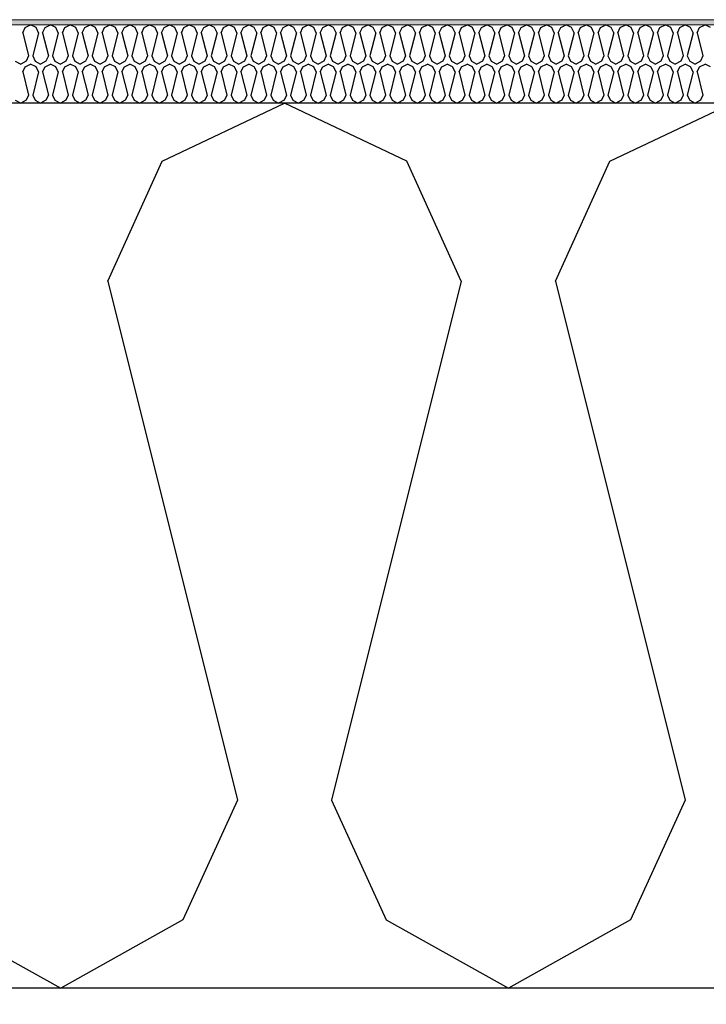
# Model space of a CAD drawing. Header units: millimetres. Extents: x -8544 to 51179, y -2070 to 13050.
# Tile 9 of 168: x -4384 to -4121, y 6844 to 7221. Entities that reach past the tile are written whole.
import ezdxf

# ---------------------------------------------------------------- set-up
doc = ezdxf.new("R2010")
doc.units = ezdxf.units.MM
doc.header["$LTSCALE"] = 0.5
doc.header["$MEASUREMENT"] = 0
doc.linetypes.add('PLINE', pattern=[0])
for name, color, linetype in [('251- Frittbærende dekker', 7, 'Continuous'), ('251- Frittbærende dekker (Skravur)', 7, 'Continuous'), ('261- Primærkonstruksjon (tak) (Skravur)(Nye konstruksjoner)', 7, 'Continuous'), ('261- Primærkonstruksjon (tak)(Nye konstruksjoner)', 7, 'Continuous'), ('262- Taktekking (Skravur)(Nye konstruksjoner)', 7, 'Continuous')]:
    doc.layers.add(name, color=color, linetype=linetype)
doc.layers.add('262- Taktekking(Nye konstruksjoner)', color=7, linetype='Continuous', lineweight=0)

# ---------------------------------------------------------------- blocks, each defined once
blk = doc.blocks.new('*X108')
at = {"layer": '262- Taktekking (Skravur)(Nye konstruksjoner)', "linetype": 'PLINE'}
for p, q in [((-4382.58, 7215.62), (-4381.66, 7217.65)), ((-4381.66, 7217.65), (-4379.58, 7218.63)), ((-4377.51, 7217.65), (-4379.58, 7218.63)), ((-4376.59, 7215.62), (-4377.51, 7217.65)), ((-4374.99, 7215.62), (-4374.07, 7217.65)), ((-4374.07, 7217.65), (-4371.99, 7218.63)), ((-4369.92, 7217.65), (-4371.99, 7218.63)), ((-4369, 7215.62), (-4369.92, 7217.65)), ((-4367.4, 7215.62), (-4366.48, 7217.65)), ((-4366.48, 7217.65), (-4364.4, 7218.63)), ((-4362.33, 7217.65), (-4364.4, 7218.63)), ((-4361.41, 7215.62), (-4362.33, 7217.65)), ((-4359.81, 7215.62), (-4358.89, 7217.65)), ((-4358.89, 7217.65), (-4356.81, 7218.63)), ((-4354.74, 7217.65), (-4356.81, 7218.63)), ((-4353.82, 7215.62), (-4354.74, 7217.65)), ((-4352.22, 7215.62), (-4351.3, 7217.65)), ((-4351.3, 7217.65), (-4349.22, 7218.63)), ((-4347.15, 7217.65), (-4349.22, 7218.63)), ((-4346.23, 7215.62), (-4347.15, 7217.65)), ((-4344.63, 7215.62), (-4343.71, 7217.65)), ((-4343.71, 7217.65), (-4341.63, 7218.63)), ((-4339.56, 7217.65), (-4341.63, 7218.63)), ((-4338.64, 7215.62), (-4339.56, 7217.65)), ((-4337.04, 7215.62), (-4336.12, 7217.65)), ((-4336.12, 7217.65), (-4334.04, 7218.63)), ((-4331.97, 7217.65), (-4334.04, 7218.63)), ((-4331.05, 7215.62), (-4331.97, 7217.65)), ((-4329.45, 7215.62), (-4328.53, 7217.65)), ((-4328.53, 7217.65), (-4326.45, 7218.63)), ((-4324.38, 7217.65), (-4326.45, 7218.63)), ((-4323.46, 7215.62), (-4324.38, 7217.65)), ((-4321.86, 7215.62), (-4320.94, 7217.65)), ((-4320.94, 7217.65), (-4318.86, 7218.63)), ((-4316.79, 7217.65), (-4318.86, 7218.63)), ((-4315.86, 7215.62), (-4316.79, 7217.65)), ((-4314.27, 7215.62), (-4313.35, 7217.65)), ((-4313.35, 7217.65), (-4311.27, 7218.63)), ((-4309.2, 7217.65), (-4311.27, 7218.63)), ((-4308.27, 7215.62), (-4309.2, 7217.65)), ((-4306.68, 7215.62), (-4305.76, 7217.65)), ((-4305.76, 7217.65), (-4303.68, 7218.63)), ((-4301.61, 7217.65), (-4303.68, 7218.63)), ((-4300.68, 7215.62), (-4301.61, 7217.65)), ((-4299.09, 7215.62), (-4298.16, 7217.65)), ((-4298.16, 7217.65), (-4296.09, 7218.63)), ((-4294.02, 7217.65), (-4296.09, 7218.63)), ((-4293.09, 7215.62), (-4294.02, 7217.65)), ((-4291.5, 7215.62), (-4290.57, 7217.65)), ((-4290.57, 7217.65), (-4288.5, 7218.63)), ((-4286.43, 7217.65), (-4288.5, 7218.63)), ((-4285.5, 7215.62), (-4286.43, 7217.65)), ((-4283.91, 7215.62), (-4282.98, 7217.65)), ((-4282.98, 7217.65), (-4280.91, 7218.63)), ((-4278.84, 7217.65), (-4280.91, 7218.63)), ((-4277.91, 7215.62), (-4278.84, 7217.65)), ((-4276.32, 7215.62), (-4275.39, 7217.65)), ((-4275.39, 7217.65), (-4273.32, 7218.63)), ((-4271.25, 7217.65), (-4273.32, 7218.63)), ((-4270.32, 7215.62), (-4271.25, 7217.65)), ((-4268.73, 7215.62), (-4267.8, 7217.65)), ((-4267.8, 7217.65), (-4265.73, 7218.63)), ((-4263.66, 7217.65), (-4265.73, 7218.63)), ((-4262.73, 7215.62), (-4263.66, 7217.65)), ((-4261.14, 7215.62), (-4260.21, 7217.65)), ((-4260.21, 7217.65), (-4258.14, 7218.63)), ((-4256.07, 7217.65), (-4258.14, 7218.63)), ((-4255.14, 7215.62), (-4256.07, 7217.65)), ((-4253.55, 7215.62), (-4252.62, 7217.65)), ((-4252.62, 7217.65), (-4250.55, 7218.63)), ((-4248.48, 7217.65), (-4250.55, 7218.63)), ((-4247.55, 7215.62), (-4248.48, 7217.65)), ((-4245.96, 7215.62), (-4245.03, 7217.65)), ((-4245.03, 7217.65), (-4242.96, 7218.63)), ((-4240.89, 7217.65), (-4242.96, 7218.63)), ((-4239.96, 7215.62), (-4240.89, 7217.65)), ((-4238.37, 7215.62), (-4237.44, 7217.65)), ((-4237.44, 7217.65), (-4235.37, 7218.63)), ((-4233.3, 7217.65), (-4235.37, 7218.63)), ((-4232.37, 7215.62), (-4233.3, 7217.65)), ((-4230.78, 7215.62), (-4229.85, 7217.65)), ((-4229.85, 7217.65), (-4227.78, 7218.63)), ((-4225.71, 7217.65), (-4227.78, 7218.63)), ((-4224.78, 7215.62), (-4225.71, 7217.65)), ((-4223.19, 7215.62), (-4222.26, 7217.65)), ((-4222.26, 7217.65), (-4220.19, 7218.63)), ((-4218.12, 7217.65), (-4220.19, 7218.63)), ((-4217.19, 7215.62), (-4218.12, 7217.65)), ((-4215.6, 7215.62), (-4214.67, 7217.65)), ((-4214.67, 7217.65), (-4212.6, 7218.63)), ((-4210.53, 7217.65), (-4212.6, 7218.63)), ((-4209.6, 7215.62), (-4210.53, 7217.65)), ((-4208.01, 7215.62), (-4207.08, 7217.65)), ((-4207.08, 7217.65), (-4205.01, 7218.63)), ((-4202.94, 7217.65), (-4205.01, 7218.63)), ((-4202.01, 7215.62), (-4202.94, 7217.65)), ((-4200.42, 7215.62), (-4199.49, 7217.65)), ((-4199.49, 7217.65), (-4197.42, 7218.63)), ((-4195.35, 7217.65), (-4197.42, 7218.63)), ((-4194.42, 7215.62), (-4195.35, 7217.65)), ((-4192.83, 7215.62), (-4191.9, 7217.65)), ((-4191.9, 7217.65), (-4189.83, 7218.63)), ((-4187.76, 7217.65), (-4189.83, 7218.63)), ((-4186.83, 7215.62), (-4187.76, 7217.65)), ((-4185.24, 7215.62), (-4184.31, 7217.65)), ((-4184.31, 7217.65), (-4182.24, 7218.63)), ((-4180.17, 7217.65), (-4182.24, 7218.63)), ((-4179.24, 7215.62), (-4180.17, 7217.65)), ((-4177.65, 7215.62), (-4176.72, 7217.65)), ((-4176.72, 7217.65), (-4174.65, 7218.63)), ((-4172.57, 7217.65), (-4174.65, 7218.63)), ((-4171.65, 7215.62), (-4172.57, 7217.65)), ((-4170.06, 7215.62), (-4169.13, 7217.65)), ((-4169.13, 7217.65), (-4167.06, 7218.63)), ((-4164.98, 7217.65), (-4167.06, 7218.63)), ((-4164.06, 7215.62), (-4164.98, 7217.65)), ((-4162.46, 7215.62), (-4161.54, 7217.65)), ((-4161.54, 7217.65), (-4159.47, 7218.63)), ((-4157.39, 7217.65), (-4159.47, 7218.63)), ((-4156.47, 7215.62), (-4157.39, 7217.65)), ((-4154.87, 7215.62), (-4153.95, 7217.65)), ((-4153.95, 7217.65), (-4151.88, 7218.63)), ((-4149.8, 7217.65), (-4151.88, 7218.63)), ((-4148.88, 7215.62), (-4149.8, 7217.65)), ((-4147.28, 7215.62), (-4146.36, 7217.65)), ((-4146.36, 7217.65), (-4144.29, 7218.63)), ((-4142.21, 7217.65), (-4144.29, 7218.63)), ((-4141.29, 7215.62), (-4142.21, 7217.65)), ((-4139.69, 7215.62), (-4138.77, 7217.65)), ((-4138.77, 7217.65), (-4136.7, 7218.63)), ((-4134.62, 7217.65), (-4136.7, 7218.63)), ((-4133.7, 7215.62), (-4134.62, 7217.65)), ((-4132.1, 7215.62), (-4131.18, 7217.65)), ((-4131.18, 7217.65), (-4129.11, 7218.63)), ((-4127.03, 7217.65), (-4129.11, 7218.63)), ((-4126.11, 7215.62), (-4127.03, 7217.65)), ((-4124.51, 7215.62), (-4123.59, 7217.65)), ((-4123.59, 7217.65), (-4121.52, 7218.63)), ((-4119.44, 7217.65), (-4121.52, 7218.63)), ((-4382.58, 7215.62), (-4380.38, 7206.82)), ((-4376.59, 7215.62), (-4378.79, 7206.82)), ((-4374.99, 7215.62), (-4372.79, 7206.82)), ((-4369, 7215.62), (-4371.2, 7206.82)), ((-4367.4, 7215.62), (-4365.2, 7206.82)), ((-4361.41, 7215.62), (-4363.61, 7206.82)), ((-4359.81, 7215.62), (-4357.61, 7206.82)), ((-4353.82, 7215.62), (-4356.02, 7206.82)), ((-4352.22, 7215.62), (-4350.02, 7206.82)), ((-4346.23, 7215.62), (-4348.43, 7206.82)), ((-4344.63, 7215.62), (-4342.43, 7206.82)), ((-4338.64, 7215.62), (-4340.84, 7206.82)), ((-4337.04, 7215.62), (-4334.84, 7206.82)), ((-4331.05, 7215.62), (-4333.25, 7206.82)), ((-4329.45, 7215.62), (-4327.25, 7206.82)), ((-4323.46, 7215.62), (-4325.66, 7206.82)), ((-4321.86, 7215.62), (-4319.66, 7206.82)), ((-4315.86, 7215.62), (-4318.07, 7206.82)), ((-4314.27, 7215.62), (-4312.07, 7206.82)), ((-4308.27, 7215.62), (-4310.48, 7206.82)), ((-4306.68, 7215.62), (-4304.48, 7206.82)), ((-4300.68, 7215.62), (-4302.88, 7206.82)), ((-4299.09, 7215.62), (-4296.89, 7206.82)), ((-4293.09, 7215.62), (-4295.29, 7206.82)), ((-4291.5, 7215.62), (-4289.3, 7206.82)), ((-4285.5, 7215.62), (-4287.7, 7206.82)), ((-4283.91, 7215.62), (-4281.71, 7206.82)), ((-4277.91, 7215.62), (-4280.11, 7206.82)), ((-4276.32, 7215.62), (-4274.12, 7206.82)), ((-4270.32, 7215.62), (-4272.52, 7206.82)), ((-4268.73, 7215.62), (-4266.53, 7206.82)), ((-4262.73, 7215.62), (-4264.93, 7206.82)), ((-4261.14, 7215.62), (-4258.94, 7206.82)), ((-4255.14, 7215.62), (-4257.34, 7206.82)), ((-4253.55, 7215.62), (-4251.35, 7206.82)), ((-4247.55, 7215.62), (-4249.75, 7206.82)), ((-4245.96, 7215.62), (-4243.76, 7206.82)), ((-4239.96, 7215.62), (-4242.16, 7206.82)), ((-4238.37, 7215.62), (-4236.17, 7206.82)), ((-4232.37, 7215.62), (-4234.57, 7206.82)), ((-4230.78, 7215.62), (-4228.58, 7206.82)), ((-4224.78, 7215.62), (-4226.98, 7206.82)), ((-4223.19, 7215.62), (-4220.99, 7206.82)), ((-4217.19, 7215.62), (-4219.39, 7206.82)), ((-4215.6, 7215.62), (-4213.4, 7206.82)), ((-4209.6, 7215.62), (-4211.8, 7206.82)), ((-4208.01, 7215.62), (-4205.81, 7206.82)), ((-4202.01, 7215.62), (-4204.21, 7206.82)), ((-4200.42, 7215.62), (-4198.22, 7206.82)), ((-4194.42, 7215.62), (-4196.62, 7206.82)), ((-4192.83, 7215.62), (-4190.63, 7206.82)), ((-4186.83, 7215.62), (-4189.03, 7206.82)), ((-4185.24, 7215.62), (-4183.04, 7206.82)), ((-4179.24, 7215.62), (-4181.44, 7206.82)), ((-4177.65, 7215.62), (-4175.44, 7206.82)), ((-4171.65, 7215.62), (-4173.85, 7206.82)), ((-4170.06, 7215.62), (-4167.85, 7206.82)), ((-4164.06, 7215.62), (-4166.26, 7206.82)), ((-4162.46, 7215.62), (-4160.26, 7206.82)), ((-4156.47, 7215.62), (-4158.67, 7206.82)), ((-4154.87, 7215.62), (-4152.67, 7206.82)), ((-4148.88, 7215.62), (-4151.08, 7206.82)), ((-4147.28, 7215.62), (-4145.08, 7206.82)), ((-4141.29, 7215.62), (-4143.49, 7206.82)), ((-4139.69, 7215.62), (-4137.49, 7206.82)), ((-4133.7, 7215.62), (-4135.9, 7206.82)), ((-4132.1, 7215.62), (-4129.9, 7206.82)), ((-4126.11, 7215.62), (-4128.31, 7206.82)), ((-4124.51, 7215.62), (-4122.31, 7206.82)), ((-4385.45, 7204.79), (-4383.38, 7203.63)), ((-4381.31, 7204.79), (-4383.38, 7203.63)), ((-4380.38, 7206.82), (-4381.31, 7204.79)), ((-4378.79, 7206.82), (-4377.86, 7204.79)), ((-4377.86, 7204.79), (-4375.79, 7203.63)), ((-4373.72, 7204.79), (-4375.79, 7203.63)), ((-4372.79, 7206.82), (-4373.72, 7204.79)), ((-4371.2, 7206.82), (-4370.27, 7204.79)), ((-4370.27, 7204.79), (-4368.2, 7203.63)), ((-4366.13, 7204.79), (-4368.2, 7203.63)), ((-4365.2, 7206.82), (-4366.13, 7204.79)), ((-4363.61, 7206.82), (-4362.68, 7204.79)), ((-4362.68, 7204.79), (-4360.61, 7203.63)), ((-4358.54, 7204.79), (-4360.61, 7203.63)), ((-4357.61, 7206.82), (-4358.54, 7204.79)), ((-4356.02, 7206.82), (-4355.09, 7204.79)), ((-4355.09, 7204.79), (-4353.02, 7203.63)), ((-4350.95, 7204.79), (-4353.02, 7203.63)), ((-4350.02, 7206.82), (-4350.95, 7204.79)), ((-4348.43, 7206.82), (-4347.5, 7204.79)), ((-4347.5, 7204.79), (-4345.43, 7203.63)), ((-4343.36, 7204.79), (-4345.43, 7203.63)), ((-4342.43, 7206.82), (-4343.36, 7204.79)), ((-4340.84, 7206.82), (-4339.91, 7204.79)), ((-4339.91, 7204.79), (-4337.84, 7203.63)), ((-4335.77, 7204.79), (-4337.84, 7203.63)), ((-4334.84, 7206.82), (-4335.77, 7204.79)), ((-4333.25, 7206.82), (-4332.32, 7204.79)), ((-4332.32, 7204.79), (-4330.25, 7203.63)), ((-4328.18, 7204.79), (-4330.25, 7203.63)), ((-4327.25, 7206.82), (-4328.18, 7204.79)), ((-4325.66, 7206.82), (-4324.73, 7204.79)), ((-4324.73, 7204.79), (-4322.66, 7203.63)), ((-4320.59, 7204.79), (-4322.66, 7203.63)), ((-4319.66, 7206.82), (-4320.59, 7204.79)), ((-4318.07, 7206.82), (-4317.14, 7204.79)), ((-4317.14, 7204.79), (-4315.07, 7203.63)), ((-4312.99, 7204.79), (-4315.07, 7203.63)), ((-4312.07, 7206.82), (-4312.99, 7204.79)), ((-4310.48, 7206.82), (-4309.55, 7204.79)), ((-4309.55, 7204.79), (-4307.48, 7203.63)), ((-4305.4, 7204.79), (-4307.48, 7203.63)), ((-4304.48, 7206.82), (-4305.4, 7204.79)), ((-4302.88, 7206.82), (-4301.96, 7204.79)), ((-4301.96, 7204.79), (-4299.89, 7203.63)), ((-4297.81, 7204.79), (-4299.89, 7203.63)), ((-4296.89, 7206.82), (-4297.81, 7204.79)), ((-4295.29, 7206.82), (-4294.37, 7204.79)), ((-4294.37, 7204.79), (-4292.3, 7203.63)), ((-4290.22, 7204.79), (-4292.3, 7203.63)), ((-4289.3, 7206.82), (-4290.22, 7204.79)), ((-4287.7, 7206.82), (-4286.78, 7204.79)), ((-4286.78, 7204.79), (-4284.71, 7203.63)), ((-4282.63, 7204.79), (-4284.71, 7203.63)), ((-4281.71, 7206.82), (-4282.63, 7204.79)), ((-4280.11, 7206.82), (-4279.19, 7204.79)), ((-4279.19, 7204.79), (-4277.12, 7203.63)), ((-4275.04, 7204.79), (-4277.12, 7203.63)), ((-4274.12, 7206.82), (-4275.04, 7204.79)), ((-4272.52, 7206.82), (-4271.6, 7204.79)), ((-4271.6, 7204.79), (-4269.53, 7203.63)), ((-4267.45, 7204.79), (-4269.53, 7203.63)), ((-4266.53, 7206.82), (-4267.45, 7204.79)), ((-4264.93, 7206.82), (-4264.01, 7204.79)), ((-4264.01, 7204.79), (-4261.94, 7203.63)), ((-4259.86, 7204.79), (-4261.94, 7203.63)), ((-4258.94, 7206.82), (-4259.86, 7204.79)), ((-4257.34, 7206.82), (-4256.42, 7204.79)), ((-4256.42, 7204.79), (-4254.35, 7203.63)), ((-4252.27, 7204.79), (-4254.35, 7203.63)), ((-4251.35, 7206.82), (-4252.27, 7204.79)), ((-4249.75, 7206.82), (-4248.83, 7204.79)), ((-4248.83, 7204.79), (-4246.76, 7203.63)), ((-4244.68, 7204.79), (-4246.76, 7203.63)), ((-4243.76, 7206.82), (-4244.68, 7204.79)), ((-4242.16, 7206.82), (-4241.24, 7204.79)), ((-4241.24, 7204.79), (-4239.16, 7203.63)), ((-4237.09, 7204.79), (-4239.16, 7203.63)), ((-4236.17, 7206.82), (-4237.09, 7204.79)), ((-4234.57, 7206.82), (-4233.65, 7204.79)), ((-4233.65, 7204.79), (-4231.57, 7203.63)), ((-4229.5, 7204.79), (-4231.57, 7203.63)), ((-4228.58, 7206.82), (-4229.5, 7204.79)), ((-4226.98, 7206.82), (-4226.06, 7204.79)), ((-4226.06, 7204.79), (-4223.98, 7203.63)), ((-4221.91, 7204.79), (-4223.98, 7203.63)), ((-4220.99, 7206.82), (-4221.91, 7204.79)), ((-4219.39, 7206.82), (-4218.47, 7204.79)), ((-4218.47, 7204.79), (-4216.39, 7203.63)), ((-4214.32, 7204.79), (-4216.39, 7203.63)), ((-4213.4, 7206.82), (-4214.32, 7204.79)), ((-4211.8, 7206.82), (-4210.88, 7204.79)), ((-4210.88, 7204.79), (-4208.8, 7203.63)), ((-4206.73, 7204.79), (-4208.8, 7203.63)), ((-4205.81, 7206.82), (-4206.73, 7204.79)), ((-4204.21, 7206.82), (-4203.29, 7204.79)), ((-4203.29, 7204.79), (-4201.21, 7203.63)), ((-4199.14, 7204.79), (-4201.21, 7203.63)), ((-4198.22, 7206.82), (-4199.14, 7204.79)), ((-4196.62, 7206.82), (-4195.7, 7204.79)), ((-4195.7, 7204.79), (-4193.62, 7203.63)), ((-4191.55, 7204.79), (-4193.62, 7203.63)), ((-4190.63, 7206.82), (-4191.55, 7204.79)), ((-4189.03, 7206.82), (-4188.11, 7204.79)), ((-4188.11, 7204.79), (-4186.03, 7203.63)), ((-4183.96, 7204.79), (-4186.03, 7203.63)), ((-4183.04, 7206.82), (-4183.96, 7204.79)), ((-4181.44, 7206.82), (-4180.52, 7204.79)), ((-4180.52, 7204.79), (-4178.44, 7203.63)), ((-4176.37, 7204.79), (-4178.44, 7203.63)), ((-4175.44, 7206.82), (-4176.37, 7204.79)), ((-4173.85, 7206.82), (-4172.93, 7204.79)), ((-4172.93, 7204.79), (-4170.85, 7203.63)), ((-4168.78, 7204.79), (-4170.85, 7203.63)), ((-4167.85, 7206.82), (-4168.78, 7204.79)), ((-4166.26, 7206.82), (-4165.34, 7204.79)), ((-4165.34, 7204.79), (-4163.26, 7203.63)), ((-4161.19, 7204.79), (-4163.26, 7203.63)), ((-4160.26, 7206.82), (-4161.19, 7204.79)), ((-4158.67, 7206.82), (-4157.74, 7204.79)), ((-4157.74, 7204.79), (-4155.67, 7203.63)), ((-4153.6, 7204.79), (-4155.67, 7203.63)), ((-4152.67, 7206.82), (-4153.6, 7204.79)), ((-4151.08, 7206.82), (-4150.15, 7204.79)), ((-4150.15, 7204.79), (-4148.08, 7203.63)), ((-4146.01, 7204.79), (-4148.08, 7203.63)), ((-4145.08, 7206.82), (-4146.01, 7204.79)), ((-4143.49, 7206.82), (-4142.56, 7204.79)), ((-4142.56, 7204.79), (-4140.49, 7203.63)), ((-4138.42, 7204.79), (-4140.49, 7203.63)), ((-4137.49, 7206.82), (-4138.42, 7204.79)), ((-4135.9, 7206.82), (-4134.97, 7204.79)), ((-4134.97, 7204.79), (-4132.9, 7203.63)), ((-4130.83, 7204.79), (-4132.9, 7203.63)), ((-4129.9, 7206.82), (-4130.83, 7204.79)), ((-4128.31, 7206.82), (-4127.38, 7204.79)), ((-4127.38, 7204.79), (-4125.31, 7203.63)), ((-4123.24, 7204.79), (-4125.31, 7203.63)), ((-4122.31, 7206.82), (-4123.24, 7204.79)), ((-4382.58, 7200.62), (-4381.66, 7202.65)), ((-4381.66, 7202.65), (-4379.58, 7203.63)), ((-4377.51, 7202.65), (-4379.58, 7203.63)), ((-4376.59, 7200.62), (-4377.51, 7202.65)), ((-4374.99, 7200.62), (-4374.07, 7202.65)), ((-4374.07, 7202.65), (-4371.99, 7203.63)), ((-4369.92, 7202.65), (-4371.99, 7203.63)), ((-4369, 7200.62), (-4369.92, 7202.65)), ((-4367.4, 7200.62), (-4366.48, 7202.65)), ((-4366.48, 7202.65), (-4364.4, 7203.63)), ((-4362.33, 7202.65), (-4364.4, 7203.63)), ((-4361.41, 7200.62), (-4362.33, 7202.65)), ((-4359.81, 7200.62), (-4358.89, 7202.65)), ((-4358.89, 7202.65), (-4356.81, 7203.63)), ((-4354.74, 7202.65), (-4356.81, 7203.63)), ((-4353.82, 7200.62), (-4354.74, 7202.65)), ((-4352.22, 7200.62), (-4351.3, 7202.65)), ((-4351.3, 7202.65), (-4349.22, 7203.63)), ((-4347.15, 7202.65), (-4349.22, 7203.63)), ((-4346.23, 7200.62), (-4347.15, 7202.65)), ((-4344.63, 7200.62), (-4343.71, 7202.65)), ((-4343.71, 7202.65), (-4341.63, 7203.63)), ((-4339.56, 7202.65), (-4341.63, 7203.63)), ((-4338.64, 7200.62), (-4339.56, 7202.65)), ((-4337.04, 7200.62), (-4336.12, 7202.65)), ((-4336.12, 7202.65), (-4334.04, 7203.63)), ((-4331.97, 7202.65), (-4334.04, 7203.63)), ((-4331.05, 7200.62), (-4331.97, 7202.65)), ((-4329.45, 7200.62), (-4328.53, 7202.65)), ((-4328.53, 7202.65), (-4326.45, 7203.63)), ((-4324.38, 7202.65), (-4326.45, 7203.63)), ((-4323.46, 7200.62), (-4324.38, 7202.65)), ((-4321.86, 7200.62), (-4320.94, 7202.65)), ((-4320.94, 7202.65), (-4318.86, 7203.63)), ((-4316.79, 7202.65), (-4318.86, 7203.63)), ((-4315.86, 7200.62), (-4316.79, 7202.65)), ((-4314.27, 7200.62), (-4313.35, 7202.65)), ((-4313.35, 7202.65), (-4311.27, 7203.63)), ((-4309.2, 7202.65), (-4311.27, 7203.63)), ((-4308.27, 7200.62), (-4309.2, 7202.65)), ((-4306.68, 7200.62), (-4305.76, 7202.65)), ((-4305.76, 7202.65), (-4303.68, 7203.63)), ((-4301.61, 7202.65), (-4303.68, 7203.63)), ((-4300.68, 7200.62), (-4301.61, 7202.65)), ((-4299.09, 7200.62), (-4298.16, 7202.65)), ((-4298.16, 7202.65), (-4296.09, 7203.63)), ((-4294.02, 7202.65), (-4296.09, 7203.63)), ((-4293.09, 7200.62), (-4294.02, 7202.65)), ((-4291.5, 7200.62), (-4290.57, 7202.65)), ((-4290.57, 7202.65), (-4288.5, 7203.63)), ((-4286.43, 7202.65), (-4288.5, 7203.63)), ((-4285.5, 7200.62), (-4286.43, 7202.65)), ((-4283.91, 7200.62), (-4282.98, 7202.65)), ((-4282.98, 7202.65), (-4280.91, 7203.63)), ((-4278.84, 7202.65), (-4280.91, 7203.63)), ((-4277.91, 7200.62), (-4278.84, 7202.65)), ((-4276.32, 7200.62), (-4275.39, 7202.65)), ((-4275.39, 7202.65), (-4273.32, 7203.63)), ((-4271.25, 7202.65), (-4273.32, 7203.63)), ((-4270.32, 7200.62), (-4271.25, 7202.65)), ((-4268.73, 7200.62), (-4267.8, 7202.65)), ((-4267.8, 7202.65), (-4265.73, 7203.63)), ((-4263.66, 7202.65), (-4265.73, 7203.63)), ((-4262.73, 7200.62), (-4263.66, 7202.65)), ((-4261.14, 7200.62), (-4260.21, 7202.65)), ((-4260.21, 7202.65), (-4258.14, 7203.63)), ((-4256.07, 7202.65), (-4258.14, 7203.63)), ((-4255.14, 7200.62), (-4256.07, 7202.65)), ((-4253.55, 7200.62), (-4252.62, 7202.65)), ((-4252.62, 7202.65), (-4250.55, 7203.63)), ((-4248.48, 7202.65), (-4250.55, 7203.63)), ((-4247.55, 7200.62), (-4248.48, 7202.65)), ((-4245.96, 7200.62), (-4245.03, 7202.65)), ((-4245.03, 7202.65), (-4242.96, 7203.63)), ((-4240.89, 7202.65), (-4242.96, 7203.63)), ((-4239.96, 7200.62), (-4240.89, 7202.65)), ((-4238.37, 7200.62), (-4237.44, 7202.65)), ((-4237.44, 7202.65), (-4235.37, 7203.63)), ((-4233.3, 7202.65), (-4235.37, 7203.63)), ((-4232.37, 7200.62), (-4233.3, 7202.65)), ((-4230.78, 7200.62), (-4229.85, 7202.65)), ((-4229.85, 7202.65), (-4227.78, 7203.63)), ((-4225.71, 7202.65), (-4227.78, 7203.63)), ((-4224.78, 7200.62), (-4225.71, 7202.65)), ((-4223.19, 7200.62), (-4222.26, 7202.65)), ((-4222.26, 7202.65), (-4220.19, 7203.63)), ((-4218.12, 7202.65), (-4220.19, 7203.63)), ((-4217.19, 7200.62), (-4218.12, 7202.65)), ((-4215.6, 7200.62), (-4214.67, 7202.65)), ((-4214.67, 7202.65), (-4212.6, 7203.63)), ((-4210.53, 7202.65), (-4212.6, 7203.63)), ((-4209.6, 7200.62), (-4210.53, 7202.65)), ((-4208.01, 7200.62), (-4207.08, 7202.65)), ((-4207.08, 7202.65), (-4205.01, 7203.63)), ((-4202.94, 7202.65), (-4205.01, 7203.63)), ((-4202.01, 7200.62), (-4202.94, 7202.65)), ((-4200.42, 7200.62), (-4199.49, 7202.65)), ((-4199.49, 7202.65), (-4197.42, 7203.63)), ((-4195.35, 7202.65), (-4197.42, 7203.63)), ((-4194.42, 7200.62), (-4195.35, 7202.65)), ((-4192.83, 7200.62), (-4191.9, 7202.65)), ((-4191.9, 7202.65), (-4189.83, 7203.63)), ((-4187.76, 7202.65), (-4189.83, 7203.63)), ((-4186.83, 7200.62), (-4187.76, 7202.65)), ((-4185.24, 7200.62), (-4184.31, 7202.65)), ((-4184.31, 7202.65), (-4182.24, 7203.63)), ((-4180.17, 7202.65), (-4182.24, 7203.63)), ((-4179.24, 7200.62), (-4180.17, 7202.65)), ((-4177.65, 7200.62), (-4176.72, 7202.65)), ((-4176.72, 7202.65), (-4174.65, 7203.63)), ((-4172.57, 7202.65), (-4174.65, 7203.63)), ((-4171.65, 7200.62), (-4172.57, 7202.65)), ((-4170.06, 7200.62), (-4169.13, 7202.65)), ((-4169.13, 7202.65), (-4167.06, 7203.63)), ((-4164.98, 7202.65), (-4167.06, 7203.63)), ((-4164.06, 7200.62), (-4164.98, 7202.65)), ((-4162.46, 7200.62), (-4161.54, 7202.65)), ((-4161.54, 7202.65), (-4159.47, 7203.63)), ((-4157.39, 7202.65), (-4159.47, 7203.63)), ((-4156.47, 7200.62), (-4157.39, 7202.65)), ((-4154.87, 7200.62), (-4153.95, 7202.65)), ((-4153.95, 7202.65), (-4151.88, 7203.63)), ((-4149.8, 7202.65), (-4151.88, 7203.63)), ((-4148.88, 7200.62), (-4149.8, 7202.65)), ((-4147.28, 7200.62), (-4146.36, 7202.65)), ((-4146.36, 7202.65), (-4144.29, 7203.63)), ((-4142.21, 7202.65), (-4144.29, 7203.63)), ((-4141.29, 7200.62), (-4142.21, 7202.65)), ((-4139.69, 7200.62), (-4138.77, 7202.65)), ((-4138.77, 7202.65), (-4136.7, 7203.63)), ((-4134.62, 7202.65), (-4136.7, 7203.63)), ((-4133.7, 7200.62), (-4134.62, 7202.65)), ((-4132.1, 7200.62), (-4131.18, 7202.65)), ((-4131.18, 7202.65), (-4129.11, 7203.63)), ((-4127.03, 7202.65), (-4129.11, 7203.63)), ((-4126.11, 7200.62), (-4127.03, 7202.65)), ((-4124.51, 7200.62), (-4123.59, 7202.65)), ((-4123.59, 7202.65), (-4121.52, 7203.63)), ((-4119.44, 7202.65), (-4121.52, 7203.63)), ((-4382.58, 7200.62), (-4380.38, 7191.81)), ((-4376.59, 7200.62), (-4378.79, 7191.81)), ((-4374.99, 7200.62), (-4372.79, 7191.81)), ((-4369, 7200.62), (-4371.2, 7191.81)), ((-4367.4, 7200.62), (-4365.2, 7191.81)), ((-4361.41, 7200.62), (-4363.61, 7191.81)), ((-4359.81, 7200.62), (-4357.61, 7191.81)), ((-4353.82, 7200.62), (-4356.02, 7191.81)), ((-4352.22, 7200.62), (-4350.02, 7191.81)), ((-4346.23, 7200.62), (-4348.43, 7191.81)), ((-4344.63, 7200.62), (-4342.43, 7191.81)), ((-4338.64, 7200.62), (-4340.84, 7191.81)), ((-4337.04, 7200.62), (-4334.84, 7191.81)), ((-4331.05, 7200.62), (-4333.25, 7191.81)), ((-4329.45, 7200.62), (-4327.25, 7191.81)), ((-4323.46, 7200.62), (-4325.66, 7191.81)), ((-4321.86, 7200.62), (-4319.66, 7191.81)), ((-4315.86, 7200.62), (-4318.07, 7191.81)), ((-4314.27, 7200.62), (-4312.07, 7191.81)), ((-4308.27, 7200.62), (-4310.48, 7191.81)), ((-4306.68, 7200.62), (-4304.48, 7191.81)), ((-4300.68, 7200.62), (-4302.88, 7191.81)), ((-4299.09, 7200.62), (-4296.89, 7191.81)), ((-4293.09, 7200.62), (-4295.29, 7191.81)), ((-4291.5, 7200.62), (-4289.3, 7191.81)), ((-4285.5, 7200.62), (-4287.7, 7191.81)), ((-4283.91, 7200.62), (-4281.71, 7191.81)), ((-4277.91, 7200.62), (-4280.11, 7191.81)), ((-4276.32, 7200.62), (-4274.12, 7191.81)), ((-4270.32, 7200.62), (-4272.52, 7191.81)), ((-4268.73, 7200.62), (-4266.53, 7191.81)), ((-4262.73, 7200.62), (-4264.93, 7191.81)), ((-4261.14, 7200.62), (-4258.94, 7191.81)), ((-4255.14, 7200.62), (-4257.34, 7191.81)), ((-4253.55, 7200.62), (-4251.35, 7191.81)), ((-4247.55, 7200.62), (-4249.75, 7191.81)), ((-4245.96, 7200.62), (-4243.76, 7191.81)), ((-4239.96, 7200.62), (-4242.16, 7191.81)), ((-4238.37, 7200.62), (-4236.17, 7191.81)), ((-4232.37, 7200.62), (-4234.57, 7191.81)), ((-4230.78, 7200.62), (-4228.58, 7191.81)), ((-4224.78, 7200.62), (-4226.98, 7191.81)), ((-4223.19, 7200.62), (-4220.99, 7191.81)), ((-4217.19, 7200.62), (-4219.39, 7191.81)), ((-4215.6, 7200.62), (-4213.4, 7191.81)), ((-4209.6, 7200.62), (-4211.8, 7191.81)), ((-4208.01, 7200.62), (-4205.81, 7191.81)), ((-4202.01, 7200.62), (-4204.21, 7191.81)), ((-4200.42, 7200.62), (-4198.22, 7191.81)), ((-4194.42, 7200.62), (-4196.62, 7191.81)), ((-4192.83, 7200.62), (-4190.63, 7191.81)), ((-4186.83, 7200.62), (-4189.03, 7191.81)), ((-4185.24, 7200.62), (-4183.04, 7191.81)), ((-4179.24, 7200.62), (-4181.44, 7191.81)), ((-4177.65, 7200.62), (-4175.44, 7191.81)), ((-4171.65, 7200.62), (-4173.85, 7191.81)), ((-4170.06, 7200.62), (-4167.85, 7191.81)), ((-4164.06, 7200.62), (-4166.26, 7191.81)), ((-4162.46, 7200.62), (-4160.26, 7191.81)), ((-4156.47, 7200.62), (-4158.67, 7191.81)), ((-4154.87, 7200.62), (-4152.67, 7191.81)), ((-4148.88, 7200.62), (-4151.08, 7191.81)), ((-4147.28, 7200.62), (-4145.08, 7191.81)), ((-4141.29, 7200.62), (-4143.49, 7191.81)), ((-4139.69, 7200.62), (-4137.49, 7191.81)), ((-4133.7, 7200.62), (-4135.9, 7191.81)), ((-4132.1, 7200.62), (-4129.9, 7191.81)), ((-4126.11, 7200.62), (-4128.31, 7191.81)), ((-4124.51, 7200.62), (-4122.31, 7191.81)), ((-4385.45, 7189.78), (-4383.38, 7188.63)), ((-4381.31, 7189.78), (-4383.38, 7188.63)), ((-4380.38, 7191.81), (-4381.31, 7189.78)), ((-4378.79, 7191.81), (-4377.86, 7189.78)), ((-4377.86, 7189.78), (-4375.79, 7188.63)), ((-4373.72, 7189.78), (-4375.79, 7188.63)), ((-4372.79, 7191.81), (-4373.72, 7189.78)), ((-4371.2, 7191.81), (-4370.27, 7189.78)), ((-4370.27, 7189.78), (-4368.2, 7188.63)), ((-4366.13, 7189.78), (-4368.2, 7188.63)), ((-4365.2, 7191.81), (-4366.13, 7189.78)), ((-4363.61, 7191.81), (-4362.68, 7189.78)), ((-4362.68, 7189.78), (-4360.61, 7188.63)), ((-4358.54, 7189.78), (-4360.61, 7188.63)), ((-4357.61, 7191.81), (-4358.54, 7189.78)), ((-4356.02, 7191.81), (-4355.09, 7189.78)), ((-4355.09, 7189.78), (-4353.02, 7188.63)), ((-4350.95, 7189.78), (-4353.02, 7188.63)), ((-4350.02, 7191.81), (-4350.95, 7189.78)), ((-4348.43, 7191.81), (-4347.5, 7189.78)), ((-4347.5, 7189.78), (-4345.43, 7188.63)), ((-4343.36, 7189.78), (-4345.43, 7188.63)), ((-4342.43, 7191.81), (-4343.36, 7189.78)), ((-4340.84, 7191.81), (-4339.91, 7189.78)), ((-4339.91, 7189.78), (-4337.84, 7188.63)), ((-4335.77, 7189.78), (-4337.84, 7188.63)), ((-4334.84, 7191.81), (-4335.77, 7189.78)), ((-4333.25, 7191.81), (-4332.32, 7189.78)), ((-4332.32, 7189.78), (-4330.25, 7188.63)), ((-4328.18, 7189.78), (-4330.25, 7188.63)), ((-4327.25, 7191.81), (-4328.18, 7189.78)), ((-4325.66, 7191.81), (-4324.73, 7189.78)), ((-4324.73, 7189.78), (-4322.66, 7188.63)), ((-4320.59, 7189.78), (-4322.66, 7188.63)), ((-4319.66, 7191.81), (-4320.59, 7189.78)), ((-4318.07, 7191.81), (-4317.14, 7189.78)), ((-4317.14, 7189.78), (-4315.07, 7188.63)), ((-4312.99, 7189.78), (-4315.07, 7188.63)), ((-4312.07, 7191.81), (-4312.99, 7189.78)), ((-4310.48, 7191.81), (-4309.55, 7189.78)), ((-4309.55, 7189.78), (-4307.48, 7188.63)), ((-4305.4, 7189.78), (-4307.48, 7188.63)), ((-4304.48, 7191.81), (-4305.4, 7189.78)), ((-4302.88, 7191.81), (-4301.96, 7189.78)), ((-4301.96, 7189.78), (-4299.89, 7188.63)), ((-4297.81, 7189.78), (-4299.89, 7188.63)), ((-4296.89, 7191.81), (-4297.81, 7189.78)), ((-4295.29, 7191.81), (-4294.37, 7189.78)), ((-4294.37, 7189.78), (-4292.3, 7188.63)), ((-4290.22, 7189.78), (-4292.3, 7188.63)), ((-4289.3, 7191.81), (-4290.22, 7189.78)), ((-4287.7, 7191.81), (-4286.78, 7189.78)), ((-4286.78, 7189.78), (-4284.71, 7188.63)), ((-4282.63, 7189.78), (-4284.71, 7188.63)), ((-4281.71, 7191.81), (-4282.63, 7189.78)), ((-4280.11, 7191.81), (-4279.19, 7189.78)), ((-4279.19, 7189.78), (-4277.12, 7188.63)), ((-4275.04, 7189.78), (-4277.12, 7188.63)), ((-4274.12, 7191.81), (-4275.04, 7189.78)), ((-4272.52, 7191.81), (-4271.6, 7189.78)), ((-4271.6, 7189.78), (-4269.53, 7188.63)), ((-4267.45, 7189.78), (-4269.53, 7188.63)), ((-4266.53, 7191.81), (-4267.45, 7189.78)), ((-4264.93, 7191.81), (-4264.01, 7189.78)), ((-4264.01, 7189.78), (-4261.94, 7188.63)), ((-4259.86, 7189.78), (-4261.94, 7188.63)), ((-4258.94, 7191.81), (-4259.86, 7189.78)), ((-4257.34, 7191.81), (-4256.42, 7189.78)), ((-4256.42, 7189.78), (-4254.35, 7188.63)), ((-4252.27, 7189.78), (-4254.35, 7188.63)), ((-4251.35, 7191.81), (-4252.27, 7189.78)), ((-4249.75, 7191.81), (-4248.83, 7189.78)), ((-4248.83, 7189.78), (-4246.76, 7188.63)), ((-4244.68, 7189.78), (-4246.76, 7188.63)), ((-4243.76, 7191.81), (-4244.68, 7189.78)), ((-4242.16, 7191.81), (-4241.24, 7189.78)), ((-4241.24, 7189.78), (-4239.16, 7188.63)), ((-4237.09, 7189.78), (-4239.16, 7188.63)), ((-4236.17, 7191.81), (-4237.09, 7189.78)), ((-4234.57, 7191.81), (-4233.65, 7189.78)), ((-4233.65, 7189.78), (-4231.57, 7188.63)), ((-4229.5, 7189.78), (-4231.57, 7188.63)), ((-4228.58, 7191.81), (-4229.5, 7189.78)), ((-4226.98, 7191.81), (-4226.06, 7189.78)), ((-4226.06, 7189.78), (-4223.98, 7188.63)), ((-4221.91, 7189.78), (-4223.98, 7188.63)), ((-4220.99, 7191.81), (-4221.91, 7189.78)), ((-4219.39, 7191.81), (-4218.47, 7189.78)), ((-4218.47, 7189.78), (-4216.39, 7188.63)), ((-4214.32, 7189.78), (-4216.39, 7188.63)), ((-4213.4, 7191.81), (-4214.32, 7189.78)), ((-4211.8, 7191.81), (-4210.88, 7189.78)), ((-4210.88, 7189.78), (-4208.8, 7188.63)), ((-4206.73, 7189.78), (-4208.8, 7188.63)), ((-4205.81, 7191.81), (-4206.73, 7189.78)), ((-4204.21, 7191.81), (-4203.29, 7189.78)), ((-4203.29, 7189.78), (-4201.21, 7188.63)), ((-4199.14, 7189.78), (-4201.21, 7188.63)), ((-4198.22, 7191.81), (-4199.14, 7189.78)), ((-4196.62, 7191.81), (-4195.7, 7189.78)), ((-4195.7, 7189.78), (-4193.62, 7188.63)), ((-4191.55, 7189.78), (-4193.62, 7188.63)), ((-4190.63, 7191.81), (-4191.55, 7189.78)), ((-4189.03, 7191.81), (-4188.11, 7189.78)), ((-4188.11, 7189.78), (-4186.03, 7188.63)), ((-4183.96, 7189.78), (-4186.03, 7188.63)), ((-4183.04, 7191.81), (-4183.96, 7189.78)), ((-4181.44, 7191.81), (-4180.52, 7189.78)), ((-4180.52, 7189.78), (-4178.44, 7188.63)), ((-4176.37, 7189.78), (-4178.44, 7188.63)), ((-4175.44, 7191.81), (-4176.37, 7189.78)), ((-4173.85, 7191.81), (-4172.93, 7189.78)), ((-4172.93, 7189.78), (-4170.85, 7188.63)), ((-4168.78, 7189.78), (-4170.85, 7188.63)), ((-4167.85, 7191.81), (-4168.78, 7189.78)), ((-4166.26, 7191.81), (-4165.34, 7189.78)), ((-4165.34, 7189.78), (-4163.26, 7188.63)), ((-4161.19, 7189.78), (-4163.26, 7188.63)), ((-4160.26, 7191.81), (-4161.19, 7189.78)), ((-4158.67, 7191.81), (-4157.74, 7189.78)), ((-4157.74, 7189.78), (-4155.67, 7188.63)), ((-4153.6, 7189.78), (-4155.67, 7188.63)), ((-4152.67, 7191.81), (-4153.6, 7189.78)), ((-4151.08, 7191.81), (-4150.15, 7189.78)), ((-4150.15, 7189.78), (-4148.08, 7188.63)), ((-4146.01, 7189.78), (-4148.08, 7188.63)), ((-4145.08, 7191.81), (-4146.01, 7189.78)), ((-4143.49, 7191.81), (-4142.56, 7189.78)), ((-4142.56, 7189.78), (-4140.49, 7188.63)), ((-4138.42, 7189.78), (-4140.49, 7188.63)), ((-4137.49, 7191.81), (-4138.42, 7189.78)), ((-4135.9, 7191.81), (-4134.97, 7189.78)), ((-4134.97, 7189.78), (-4132.9, 7188.63)), ((-4130.83, 7189.78), (-4132.9, 7188.63)), ((-4129.9, 7191.81), (-4130.83, 7189.78)), ((-4128.31, 7191.81), (-4127.38, 7189.78)), ((-4127.38, 7189.78), (-4125.31, 7188.63)), ((-4123.24, 7189.78), (-4125.31, 7188.63)), ((-4122.31, 7191.81), (-4123.24, 7189.78))]:
    blk.add_line(p, q, dxfattribs=at)
blk = doc.blocks.new('*X109')
at = {"layer": '261- Primærkonstruksjon (tak) (Skravur)(Nye konstruksjoner)', "linetype": 'PLINE'}
for p, q in [((-4329.2, 7166.49), (-4282.42, 7188.63)), ((-4235.64, 7166.49), (-4282.42, 7188.63)), ((-4157.9, 7166.49), (-4111.12, 7188.63)), ((-4350.07, 7120.62), (-4329.2, 7166.49)), ((-4214.77, 7120.62), (-4235.64, 7166.49)), ((-4178.78, 7120.62), (-4157.9, 7166.49)), ((-4350.07, 7120.62), (-4300.41, 6921.98)), ((-4214.77, 7120.62), (-4264.43, 6921.98)), ((-4178.78, 7120.62), (-4129.12, 6921.98)), ((-4300.41, 6921.98), (-4321.29, 6876.11)), ((-4264.43, 6921.98), (-4243.55, 6876.11)), ((-4129.12, 6921.98), (-4149.99, 6876.11)), ((-4414.85, 6876.11), (-4368.07, 6850)), ((-4321.29, 6876.11), (-4368.07, 6850)), ((-4243.55, 6876.11), (-4196.77, 6850)), ((-4149.99, 6876.11), (-4196.77, 6850))]:
    blk.add_line(p, q, dxfattribs=at)

msp = doc.modelspace()

# ---------------------------------------------------------------- hatches: boundary and pattern name
at = {"layer": '251- Frittbærende dekker (Skravur)', "linetype": 'Continuous'}
h = msp.add_hatch(dxfattribs=at)
h.set_pattern_fill('Betong_strukturell', color=256, style=0, pattern_type=2)
h.set_pattern_definition([(0, (0, 0), (0, 311.769), [30, -150]), (0, (90, 155.9), (0, 311.769), [30, -150]), (60, (0, 0), (-270, 155.885), [30, -150]), (60, (180, 0), (-270, 155.885), [30, -150]), (120, (30, 0), (270, 155.885), [30, -150]), (120, (210, 0), (270, 155.885), [30, -150]), (0, (0, 30), (0, 60), [0, -60, 0, -90]), (45, (30, 30), (-42.4264, 42.4264), [0, -45, 0, -75])])
h.paths.add_polyline_path([(-4683.07, 6850), (-4683.07, 6620), (-2068.07, 6620), (-2068.07, 6850)])
at = {"layer": '262- Taktekking (Skravur)(Nye konstruksjoner)', "linetype": 'Continuous'}
msp.add_hatch(color=256, dxfattribs=at).paths.add_polyline_path([(-4483.07, 7220.63), (-4483.07, 7218.63), (-2592.07, 7218.63), (-2592.07, 7220.63)])

# ---------------------------------------------------------------- linework, layer by layer
at = {"layer": '251- Frittbærende dekker', "linetype": 'PLINE', "flags": 128}
msp.add_lwpolyline([(-2320.57, 6850), (-2333.07, 6850), (-2381.07, 6850), (-2383.07, 6850), (-2533.07, 6850), (-2583.07, 6850), (-2592.07, 6850), (-2622.07, 6850), (-2652.07, 6850), (-2671.07, 6850), (-4435.07, 6850), (-4444.07, 6850), (-4474.07, 6850), (-4483.07, 6850), (-4683.07, 6850)], dxfattribs=at)
at = {"layer": '261- Primærkonstruksjon (tak)(Nye konstruksjoner)', "linetype": 'PLINE'}
msp.add_line((-2583.07, 7188.63), (-4483.07, 7188.63), dxfattribs=at)
at = {"layer": '262- Taktekking(Nye konstruksjoner)', "linetype": 'PLINE'}
for p, q in [((-2583.07, 7220.63), (-4483.07, 7220.63)), ((-2583.07, 7218.63), (-4483.07, 7218.63))]:
    msp.add_line(p, q, dxfattribs=at)

# ---------------------------------------------------------------- block references
at = {"layer": '261- Primærkonstruksjon (tak)(Nye konstruksjoner)'}
msp.add_blockref('*X109', (0, 0), dxfattribs=at)
at = {"layer": '262- Taktekking(Nye konstruksjoner)'}
msp.add_blockref('*X108', (0, 0), dxfattribs=at)

doc.saveas('drawing.dxf')
